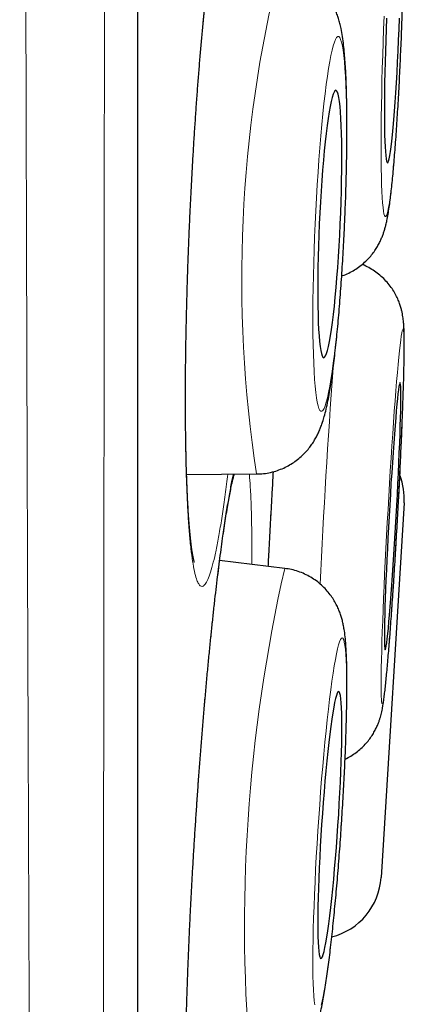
# Model space of a CAD drawing. Header units: millimetres. Extents: x 8 to 869, y 12 to 812.
# Tile 218 of 230: x 714.44 to 716.2, y 784.84 to 789.35. Entities that reach past the tile are written whole.
import ezdxf

# ---------------------------------------------------------------- set-up
doc = ezdxf.new("R2010")
doc.units = ezdxf.units.MM

msp = doc.modelspace()

# ---------------------------------------------------------------- linework, layer by layer
at = {"color": 7, "linetype": 'Continuous', "lineweight": 30}
for p, q in [((714.9845, 777.6467), (714.9845, 810.9815)), ((715.2072, 787.2635), (715.5274, 787.2659)), ((715.5283, 787.266), (715.5274, 787.2659)), ((716.2029, 787.1335), (716.0973, 785.4188)), ((715.6562, 786.8336), (715.3584, 786.8691))]:
    msp.add_line(p, q, dxfattribs=at)
at = {"color": 252, "linetype": 'Continuous', "lineweight": 0}
msp.add_line((714.9822, 777.6163), (714.9822, 794.3141), dxfattribs=at)
at = {"color": 252, "linetype": 'Continuous', "lineweight": 0, "flags": 128}
for points in [[(716.1112, 789.3624), (716.1088, 789.3025), (716.1066, 789.2427), (716.1046, 789.1831), (716.1028, 789.1241), (716.1013, 789.0659), (716.1, 789.009), (716.099, 788.9534), (716.0982, 788.8996), (716.0976, 788.8477), (716.0973, 788.798), (716.0973, 788.7508), (716.0975, 788.7063), (716.098, 788.6647), (716.0987, 788.6262), (716.0997, 788.5909), (716.1009, 788.5592), (716.1024, 788.5311), (716.1041, 788.5067), (716.106, 788.4862), (716.1082, 788.4697), (716.1105, 788.4572), (716.113, 788.4489), (716.1158, 788.4447), (716.1186, 788.4447), (716.1217, 788.4489), (716.1249, 788.4572), (716.1282, 788.4697), (716.1316, 788.4862), (716.1351, 788.5067), (716.1386, 788.5311), (716.1423, 788.5592), (716.1459, 788.5909), (716.1496, 788.6262), (716.1533, 788.6647), (716.157, 788.7063), (716.1606, 788.7508), (716.1642, 788.798), (716.1677, 788.8477), (716.1711, 788.8996), (716.1744, 788.9534), (716.1777, 789.009), (716.1807, 789.0659), (716.1837, 789.1241), (716.1864, 789.1831), (716.189, 789.2427), (716.1914, 789.3025)], [(716.1914, 789.3025), (716.1936, 789.3624)], [(715.9296, 788.4105), (715.9321, 788.4703), (715.9343, 788.5299), (715.9361, 788.5889), (715.9376, 788.647), (715.9387, 788.704), (715.9395, 788.7595), (715.9398, 788.8133), (715.9398, 788.8652), (715.9395, 788.9149), (715.9387, 788.9621), (715.9376, 789.0066), (715.9361, 789.0482), (715.9342, 789.0867), (715.932, 789.1219), (715.9295, 789.1536), (715.9266, 789.1817), (715.9234, 789.2061), (715.9199, 789.2266), (715.9162, 789.2431), (715.9121, 789.2555), (715.9079, 789.2639), (715.9034, 789.2681), (715.8987, 789.2681), (715.8938, 789.2639), (715.8888, 789.2555), (715.8837, 789.2431), (715.8784, 789.2266), (715.8731, 789.2061), (715.8677, 789.1817), (715.8623, 789.1536), (715.857, 789.1219), (715.8516, 789.0867), (715.8463, 789.0482), (715.841, 789.0066), (715.8359, 788.9621), (715.8309, 788.9149), (715.826, 788.8652), (715.8214, 788.8133), (715.8169, 788.7595), (715.8126, 788.704), (715.8086, 788.647), (715.8049, 788.5889), (715.8014, 788.5299), (715.7982, 788.4703), (715.7954, 788.4105), (715.7929, 788.3506), (715.7907, 788.291), (715.7888, 788.2321), (715.7873, 788.1739), (715.7862, 788.117), (715.7855, 788.0614), (715.7851, 788.0076), (715.7851, 787.9557), (715.7855, 787.9061), (715.7863, 787.8589), (715.7874, 787.8144), (715.7889, 787.7728), (715.7908, 787.7343), (715.793, 787.6991), (715.7955, 787.6673), (715.7984, 787.6392), (715.8016, 787.6148), (715.8051, 787.5944), (715.8088, 787.5779), (715.8128, 787.5654), (715.8171, 787.5571), (715.8216, 787.5529), (715.8263, 787.5529), (715.8311, 787.5571), (715.8361, 787.5654), (715.8413, 787.5779), (715.8465, 787.5944), (715.8518, 787.6148), (715.8572, 787.6392), (715.8626, 787.6673), (715.868, 787.6991), (715.8734, 787.7343), (715.8787, 787.7728), (715.884, 787.8144), (715.8891, 787.8589), (715.8941, 787.9061), (715.8989, 787.9557), (715.9036, 788.0076), (715.9081, 788.0614), (715.9123, 788.117), (715.9164, 788.1739), (715.9201, 788.2321), (715.9236, 788.291), (715.9267, 788.3506), (715.9296, 788.4105)], [(716.1025, 786.2145), (716.1042, 786.2165), (716.1061, 786.2227), (716.1083, 786.233), (716.1106, 786.2474), (716.1132, 786.2658), (716.1159, 786.2882), (716.1188, 786.3143), (716.1218, 786.3442), (716.125, 786.3776), (716.1283, 786.4144), (716.1317, 786.4544), (716.1352, 786.4974), (716.1388, 786.5432), (716.1424, 786.5915), (716.1461, 786.6423), (716.1498, 786.6951), (716.1535, 786.7497), (716.1571, 786.8059), (716.1608, 786.8635), (716.1643, 786.922), (716.1679, 786.9813), (716.1713, 787.041), (716.1746, 787.1009), (716.1778, 787.1606), (716.1809, 787.2199), (716.1838, 787.2784), (716.1865, 787.336), (716.1891, 787.3923), (716.1915, 787.447), (716.1937, 787.4999), (716.1957, 787.5507), (716.1974, 787.5992), (716.1989, 787.6451), (716.2002, 787.6883), (716.2012, 787.7284), (716.202, 787.7653), (716.2026, 787.7989), (716.2028, 787.8289), (716.2029, 787.8552), (716.2026, 787.8777), (716.2021, 787.8963), (716.2014, 787.9108), (716.2004, 787.9213), (716.1992, 787.9277), (716.1977, 787.9298), (716.196, 787.9278), (716.194, 787.9217), (716.1919, 787.9114), (716.1895, 787.897), (716.187, 787.8786), (716.1843, 787.8562), (716.1814, 787.8301), (716.1783, 787.8002), (716.1751, 787.7668), (716.1718, 787.73), (716.1684, 787.69), (716.1649, 787.647), (716.1614, 787.6012), (716.1577, 787.5528), (716.1541, 787.5021), (716.1504, 787.4493), (716.1467, 787.3947), (716.143, 787.3384), (716.1394, 787.2809), (716.1358, 787.2224), (716.1323, 787.1631), (716.1289, 787.1034), (716.1256, 787.0435), (716.1223, 786.9838), (716.1193, 786.9245), (716.1164, 786.8659), (716.1136, 786.8084), (716.111, 786.7521), (716.1086, 786.6974), (716.1065, 786.6445), (716.1045, 786.5936), (716.1027, 786.5452), (716.1012, 786.4992), (716.0999, 786.4561), (716.0989, 786.416), (716.0981, 786.3791), (716.0976, 786.3455), (716.0973, 786.3155), (716.0973, 786.2892), (716.0975, 786.2667), (716.098, 786.2481), (716.0988, 786.2335), (716.0998, 786.2231), (716.101, 786.2167), (716.1025, 786.2145)], [(715.8223, 784.8339), (715.827, 784.8522), (715.8319, 784.8744), (715.837, 784.9004), (715.8421, 784.9301), (715.8474, 784.9633), (715.8527, 785), (715.8581, 785.0398), (715.8635, 785.0827), (715.8689, 785.1283), (715.8742, 785.1766), (715.8796, 785.2272), (715.8848, 785.2799), (715.8899, 785.3345), (715.8949, 785.3906), (715.8997, 785.448), (715.9043, 785.5065), (715.9088, 785.5657), (715.913, 785.6254), (715.917, 785.6852), (715.9207, 785.7449), (715.9241, 785.8042), (715.9272, 785.8627), (715.93, 785.9203), (715.9325, 785.9766), (715.9346, 786.0314), (715.9364, 786.0843), (715.9378, 786.1352), (715.9389, 786.1837), (715.9396, 786.2297), (715.9399, 786.2729), (715.9398, 786.3131), (715.9394, 786.3501), (715.9385, 786.3838), (715.9373, 786.4139), (715.9358, 786.4403), (715.9339, 786.463), (715.9316, 786.4817), (715.929, 786.4964), (715.9261, 786.507), (715.9229, 786.5135), (715.9193, 786.5159), (715.9155, 786.514), (715.9115, 786.508), (715.9072, 786.4979), (715.9027, 786.4836), (715.8979, 786.4654), (715.8931, 786.4432), (715.888, 786.4172), (715.8829, 786.3875), (715.8776, 786.3542), (715.8723, 786.3176), (715.8669, 786.2777), (715.8615, 786.2349), (715.8561, 786.1892), (715.8507, 786.1409), (715.8454, 786.0903), (715.8402, 786.0376), (715.8351, 785.9831), (715.8301, 785.9269), (715.8253, 785.8695), (715.8206, 785.811), (715.8162, 785.7518), (715.812, 785.6922), (715.808, 785.6323), (715.8043, 785.5726), (715.8009, 785.5134), (715.7978, 785.4548), (715.795, 785.3972), (715.7925, 785.3409), (715.7903, 785.2862), (715.7886, 785.2332), (715.7871, 785.1824), (715.7861, 785.1338), (715.7854, 785.0878), (715.7851, 785.0446), (715.7852, 785.0044), (715.7856, 784.9674), (715.7864, 784.9338), (715.7876, 784.9036), (715.7892, 784.8772), (715.7911, 784.8546), (715.7934, 784.8358)]]:
    msp.add_lwpolyline(points, dxfattribs=at)
at = {"color": 7, "linetype": 'Continuous', "lineweight": 30, "flags": 128}
for points in [[(716.1226, 789.3531), (716.1206, 789.3025), (716.1188, 789.252), (716.1171, 789.2017), (716.1157, 789.1522), (716.1146, 789.1037), (716.1136, 789.0565), (716.113, 789.011), (716.1126, 788.9675), (716.1124, 788.9263), (716.1125, 788.8877), (716.1128, 788.8519), (716.1134, 788.8192), (716.1143, 788.7898), (716.1154, 788.7639), (716.1167, 788.7416), (716.1183, 788.7232), (716.1201, 788.7088), (716.1221, 788.6984), (716.1243, 788.6921), (716.1266, 788.6901), (716.1291, 788.6921), (716.1318, 788.6984), (716.1346, 788.7088), (716.1375, 788.7232), (716.1404, 788.7416), (716.1435, 788.7639), (716.1466, 788.7898), (716.1497, 788.8192), (716.1528, 788.8519), (716.1559, 788.8877), (716.1589, 788.9263), (716.1619, 788.9675), (716.1648, 789.011), (716.1677, 789.0565), (716.1703, 789.1037), (716.1729, 789.1522), (716.1753, 789.2017), (716.1775, 789.252), (716.1796, 789.3025)], [(716.1796, 789.3025), (716.1814, 789.3531)], [(715.9104, 788.4105), (715.9125, 788.461), (715.9142, 788.5113), (715.9157, 788.5608), (715.9167, 788.6093), (715.9174, 788.6564), (715.9177, 788.7019), (715.9176, 788.7454), (715.9172, 788.7866), (715.9164, 788.8252), (715.9152, 788.861), (715.9136, 788.8937), (715.9117, 788.9231), (715.9095, 788.949), (715.9069, 788.9712), (715.9041, 788.9896), (715.9009, 789.0041), (715.8975, 789.0144), (715.8939, 789.0207), (715.89, 789.0228), (715.886, 789.0207), (715.8818, 789.0144), (715.8774, 789.0041), (715.873, 788.9896), (715.8685, 788.9712), (715.8639, 788.949), (715.8593, 788.9231), (715.8548, 788.8937), (715.8503, 788.861), (715.8459, 788.8252), (715.8416, 788.7866), (715.8375, 788.7454), (715.8335, 788.7019), (715.8297, 788.6564), (715.8261, 788.6093), (715.8228, 788.5608), (715.8198, 788.5113), (715.817, 788.461), (715.8146, 788.4105), (715.8125, 788.3599), (715.8107, 788.3097), (715.8093, 788.2602), (715.8083, 788.2117), (715.8076, 788.1645), (715.8073, 788.119), (715.8073, 788.0756), (715.8078, 788.0344), (715.8086, 787.9958), (715.8098, 787.96), (715.8113, 787.9273), (715.8132, 787.8979), (715.8155, 787.872), (715.818, 787.8497), (715.8209, 787.8313), (715.824, 787.8169), (715.8274, 787.8065), (715.8311, 787.8002), (715.835, 787.7982), (715.839, 787.8002), (715.8432, 787.8065), (715.8476, 787.8169), (715.852, 787.8313), (715.8565, 787.8497), (715.8611, 787.872), (715.8656, 787.8979), (715.8702, 787.9273), (715.8747, 787.96), (715.8791, 787.9958), (715.8834, 788.0344), (715.8875, 788.0756), (715.8915, 788.119), (715.8953, 788.1645), (715.8988, 788.2117), (715.9021, 788.2602), (715.9052, 788.3097), (715.9079, 788.3599), (715.9104, 788.4105)], [(716.1161, 786.4602), (716.1176, 786.4622), (716.1193, 786.4684), (716.1212, 786.4787), (716.1233, 786.4931), (716.1255, 786.5114), (716.128, 786.5335), (716.1306, 786.5593), (716.1333, 786.5887), (716.1361, 786.6213), (716.1391, 786.657), (716.1421, 786.6956), (716.1452, 786.7367), (716.1483, 786.7801), (716.1514, 786.8255), (716.1545, 786.8726), (716.1576, 786.9211), (716.1606, 786.9706), (716.1635, 787.0207), (716.1664, 787.0713), (716.1692, 787.1218), (716.1718, 787.172), (716.1742, 787.2215), (716.1765, 787.27), (716.1787, 787.3172), (716.1806, 787.3627), (716.1823, 787.4062), (716.1838, 787.4474), (716.1851, 787.486), (716.1861, 787.5218), (716.1869, 787.5546), (716.1874, 787.584), (716.1877, 787.61), (716.1877, 787.6323), (716.1875, 787.6507), (716.187, 787.6652), (716.1863, 787.6757), (716.1853, 787.682), (716.184, 787.6842), (716.1826, 787.6822), (716.1809, 787.676), (716.179, 787.6657), (716.1769, 787.6513), (716.1746, 787.633), (716.1722, 787.6109), (716.1696, 787.585), (716.1669, 787.5557), (716.164, 787.5231), (716.1611, 787.4874), (716.1581, 787.4488), (716.155, 787.4077), (716.1519, 787.3643), (716.1488, 787.3189), (716.1457, 787.2718), (716.1426, 787.2233), (716.1396, 787.1738), (716.1366, 787.1236), (716.1338, 787.0731), (716.131, 787.0226), (716.1284, 786.9724), (716.1259, 786.9228), (716.1236, 786.8743), (716.1215, 786.8272), (716.1196, 786.7817), (716.1178, 786.7382), (716.1163, 786.697), (716.1151, 786.6584), (716.114, 786.6225), (716.1132, 786.5898), (716.1127, 786.5603), (716.1124, 786.5344), (716.1124, 786.5121), (716.1127, 786.4936), (716.1131, 786.4791), (716.1139, 786.4687), (716.1149, 786.4624), (716.1161, 786.4602)], [(715.8219, 785.0472), (715.8252, 785.0491), (715.8286, 785.0551), (715.8324, 785.0653), (715.8363, 785.0795), (715.8404, 785.0977), (715.8447, 785.1197), (715.849, 785.1454), (715.8535, 785.1746), (715.858, 785.2071), (715.8626, 785.2427), (715.8672, 785.2812), (715.8717, 785.3222), (715.8761, 785.3655), (715.8805, 785.4108), (715.8848, 785.4578), (715.8889, 785.5062), (715.8928, 785.5557), (715.8965, 785.6058), (715.9, 785.6563), (715.9032, 785.7068), (715.9061, 785.757), (715.9088, 785.8065), (715.9111, 785.855), (715.9131, 785.9022), (715.9148, 785.9477), (715.9161, 785.9912), (715.917, 786.0325), (715.9175, 786.0712), (715.9177, 786.1071), (715.9175, 786.1399), (715.9169, 786.1694), (715.916, 786.1955), (715.9147, 786.2179), (715.913, 786.2364), (715.911, 786.251), (715.9087, 786.2616), (715.906, 786.2681), (715.9031, 786.2704), (715.8998, 786.2685), (715.8963, 786.2624), (715.8926, 786.2523), (715.8887, 786.238), (715.8846, 786.2199), (715.8803, 786.1978), (715.8759, 786.1721), (715.8715, 786.1429), (715.8669, 786.1104), (715.8624, 786.0748), (715.8578, 786.0364), (715.8533, 785.9954), (715.8488, 785.952), (715.8445, 785.9067), (715.8402, 785.8597), (715.8361, 785.8113), (715.8322, 785.7619), (715.8285, 785.7118), (715.825, 785.6613), (715.8218, 785.6107), (715.8188, 785.5606), (715.8162, 785.511), (715.8139, 785.4625), (715.8119, 785.4154), (715.8102, 785.3699), (715.8089, 785.3263), (715.808, 785.2851), (715.8074, 785.2464), (715.8073, 785.2105), (715.8075, 785.1777), (715.808, 785.1481), (715.809, 785.1221), (715.8103, 785.0997), (715.8119, 785.0811), (715.814, 785.0665), (715.8163, 785.0559), (715.819, 785.0495), (715.8219, 785.0472)]]:
    msp.add_lwpolyline(points, dxfattribs=at)
at = {"color": 252, "linetype": 'Continuous', "lineweight": 0}
for centre, radius, start, end in [((721.4006, 788.1599), 5.9409, 166.16412, 188.65533), ((755.2043, 784.9012), 39.4296, 175.85429, 177.29559), ((722.8711, 785.1939), 7.3988, 167.19649, 185.21423)]:
    msp.add_arc(centre, radius, start, end, dxfattribs=at)
at = {"color": 7, "linetype": 'Continuous', "lineweight": 30}
for centre, start, end in [((715.9035, 787.152), 356.475, 20.6726), ((715.7978, 785.4373), 284.1006, 356.475)]:
    msp.add_arc(centre, 0.3, start, end, dxfattribs=at)
at = {"color": 252, "linetype": 'Continuous', "lineweight": 0}
for points, knots in [([(714.5541, 776.2396), (714.5541, 776.2407), (714.554, 776.2441), (714.5539, 776.2552), (714.5536, 776.2744), (714.5531, 776.3029), (714.5525, 776.3429), (714.5518, 776.3917), (714.5509, 776.4493), (714.5499, 776.5158), (714.5488, 776.5912), (714.5475, 776.6756), (714.5462, 776.769), (714.5447, 776.8712), (714.5431, 776.9823), (714.5415, 777.1021), (714.5399, 777.2198), (714.5385, 777.333), (714.5371, 777.4398), (714.5358, 777.5513), (714.5343, 777.6799), (714.5326, 777.8274), (714.5308, 777.9957), (714.529, 778.1721), (714.5271, 778.3567), (714.5253, 778.5492), (714.5234, 778.7478), (714.5216, 778.9522), (714.5198, 779.1621), (714.518, 779.3792), (714.5162, 779.6034), (714.5144, 779.8348), (714.5125, 780.0859), (714.5105, 780.358), (714.5084, 780.6504), (714.5064, 780.9496), (714.5045, 781.2552), (714.5025, 781.5691), (714.5007, 781.8868), (714.4989, 782.2075), (714.4972, 782.5307), (714.4956, 782.8608), (714.494, 783.1944), (714.4924, 783.5309), (714.4909, 783.87), (714.4894, 784.2149), (714.4879, 784.5757), (714.4863, 784.9525), (714.4848, 785.3433), (714.4833, 785.7373), (714.4818, 786.1344), (714.4803, 786.5369), (714.4789, 786.939), (714.4776, 787.3399), (714.4763, 787.7396), (714.4751, 788.1433), (714.4739, 788.547), (714.4728, 788.95), (714.4718, 789.3522), (714.4707, 789.7573), (714.4697, 790.176), (714.4686, 790.608), (714.4676, 791.0505), (714.4665, 791.4922), (714.4655, 791.9332), (714.4645, 792.376), (714.4636, 792.8143), (714.4626, 793.2474), (714.4617, 793.6754), (714.4609, 794.104), (714.4601, 794.529), (714.4593, 794.9497), (714.4586, 795.3662), (714.4579, 795.7825), (714.4572, 796.2096), (714.4565, 796.6472), (714.4558, 797.092), (714.4551, 797.5323), (714.4545, 797.9681), (714.4538, 798.4021), (714.4532, 798.828), (714.4526, 799.2454), (714.452, 799.6545), (714.4514, 800.0608), (714.4508, 800.4603), (714.4503, 800.8524), (714.4498, 801.2375), (714.4494, 801.619), (714.449, 801.9829), (714.4486, 802.3292), (714.4483, 802.6585), (714.448, 802.9843), (714.4477, 803.3072), (714.4474, 803.6267), (714.4472, 803.9429), (714.4469, 804.255), (714.4466, 804.5444), (714.4464, 804.8115), (714.4462, 805.0572), (714.446, 805.2999), (714.4458, 805.5648), (714.4455, 805.8503), (714.4453, 806.1548), (714.445, 806.4537), (714.4448, 806.7469), (714.4446, 807.034), (714.4445, 807.3124), (714.4443, 807.5821), (714.4442, 807.8432), (714.4442, 808.098), (714.4441, 808.3464), (714.444, 808.5883), (714.4439, 808.8049), (714.4439, 808.9981), (714.4438, 809.1695), (714.4438, 809.3366), (714.4437, 809.5166), (714.4437, 809.7075), (714.4436, 809.9073), (714.4436, 810.0994), (714.4435, 810.2837), (714.4435, 810.4601), (714.4434, 810.6268), (714.4434, 810.7841), (714.4434, 810.9319), (714.4434, 811.0717), (714.4435, 811.2034), (714.4435, 811.3269), (714.4436, 811.4438), (714.4436, 811.5536), (714.4437, 811.6557), (714.4437, 811.7486), (714.4437, 811.832), (714.4437, 811.906), (714.4437, 811.9705), (714.4437, 812.0253), (714.4437, 812.0704), (714.4437, 812.1054), (714.4437, 812.1309), (714.4437, 812.1395), (714.4437, 812.1437)], [0, 0, 0, 0, 0.002669, 0.007957, 0.013245, 0.020344, 0.027444, 0.034544, 0.041676, 0.048808, 0.05594, 0.063138, 0.070337, 0.077535, 0.084766, 0.091997, 0.099228, 0.104656, 0.110084, 0.115518, 0.120952, 0.128107, 0.135262, 0.142417, 0.149603, 0.15679, 0.163976, 0.170997, 0.178019, 0.18504, 0.19209, 0.199141, 0.206191, 0.214396, 0.222605, 0.230662, 0.238718, 0.246794, 0.254871, 0.26262, 0.270369, 0.278136, 0.285902, 0.293447, 0.300991, 0.308552, 0.316112, 0.324337, 0.332566, 0.340642, 0.348718, 0.356815, 0.364911, 0.372679, 0.380448, 0.388235, 0.396022, 0.403587, 0.411152, 0.418733, 0.426314, 0.434498, 0.442686, 0.450722, 0.458758, 0.466814, 0.474869, 0.482598, 0.490327, 0.498074, 0.505821, 0.513346, 0.520872, 0.528414, 0.535956, 0.544122, 0.552292, 0.560311, 0.568329, 0.576367, 0.584405, 0.592117, 0.599828, 0.607558, 0.615287, 0.622796, 0.630304, 0.63783, 0.645355, 0.652049, 0.658744, 0.66545, 0.672156, 0.678897, 0.685638, 0.69239, 0.699143, 0.704668, 0.710193, 0.715724, 0.721255, 0.728539, 0.735823, 0.743106, 0.750423, 0.757742, 0.765059, 0.772211, 0.779364, 0.786516, 0.7937, 0.800885, 0.808069, 0.81359, 0.819112, 0.824641, 0.830169, 0.837449, 0.844729, 0.852008, 0.859321, 0.866635, 0.873948, 0.881096, 0.888244, 0.895392, 0.902572, 0.909753, 0.916933, 0.924461, 0.93199, 0.939518, 0.947083, 0.954649, 0.962214, 0.969817, 0.977422, 0.985026, 0.992668, 1, 1, 1, 1]), ([(714.8397, 811.9146), (714.8397, 811.914), (714.8397, 811.913), (714.8398, 811.9045), (714.8398, 811.8909), (714.8398, 811.8696), (714.8398, 811.8385), (714.8399, 811.7948), (714.8399, 811.7414), (714.8399, 811.6782), (714.8399, 811.6053), (714.84, 811.5297), (714.8399, 811.4538), (714.8399, 811.3799), (714.8399, 811.3006), (714.8399, 811.2075), (714.8399, 811.0985), (714.8399, 810.9714), (714.8398, 810.8352), (714.8398, 810.6898), (714.8398, 810.5352), (714.8398, 810.3742), (714.8399, 810.2073), (714.8399, 810.0351), (714.8399, 809.8549), (714.8399, 809.6668), (714.8399, 809.4707), (714.8399, 809.2856), (714.8399, 809.1136), (714.8399, 808.9567), (714.8399, 808.7959), (714.8399, 808.6101), (714.8398, 808.3974), (714.8398, 808.1557), (714.8397, 807.9067), (714.8397, 807.6504), (714.8396, 807.3868), (714.8395, 807.1173), (714.8395, 806.8421), (714.8394, 806.5615), (714.8394, 806.2742), (714.8393, 805.9803), (714.8393, 805.6801), (714.8392, 805.3999), (714.8392, 805.1416), (714.8392, 804.9064), (714.8391, 804.6681), (714.8391, 804.408), (714.839, 804.1252), (714.8389, 803.8189), (714.8388, 803.5083), (714.8387, 803.1934), (714.8386, 802.8744), (714.8384, 802.5514), (714.8383, 802.2245), (714.8381, 801.8848), (714.838, 801.5324), (714.8378, 801.167), (714.8377, 800.7975), (714.8376, 800.424), (714.8375, 800.0468), (714.8373, 799.6677), (714.8372, 799.2871), (714.8371, 798.9052), (714.837, 798.5204), (714.8368, 798.1328), (714.8366, 797.7427), (714.8365, 797.384), (714.8363, 797.0572), (714.8362, 796.7628), (714.836, 796.4676), (714.8358, 796.1201), (714.8356, 795.7201), (714.8353, 795.267), (714.835, 794.8128), (714.8347, 794.3663), (714.8345, 793.9282), (714.8342, 793.4984), (714.834, 793.0687), (714.8337, 792.6463), (714.8335, 792.2318), (714.8332, 791.825), (714.8329, 791.4192), (714.8326, 791.0163), (714.8323, 790.6166), (714.832, 790.2041), (714.8316, 789.7776), (714.8312, 789.3373), (714.8307, 788.9), (714.8303, 788.4738), (714.8299, 788.0594), (714.8295, 787.6562), (714.8291, 787.2567), (714.8287, 786.8675), (714.8283, 786.4888), (714.8279, 786.1204), (714.8275, 785.7562), (714.8271, 785.3976), (714.8266, 785.0452), (714.8262, 784.6856), (714.8257, 784.3184), (714.8251, 783.9442), (714.8246, 783.5763), (714.824, 783.2218), (714.8234, 782.8809), (714.8228, 782.5528), (714.8222, 782.2314), (714.8216, 781.922), (714.821, 781.6245), (714.8204, 781.3386), (714.8198, 781.0594), (714.8192, 780.7882), (714.8186, 780.5251), (714.818, 780.2715), (714.8174, 780.0262), (714.8167, 779.7893), (714.8161, 779.5593), (714.8154, 779.3364), (714.8147, 779.1207), (714.814, 778.9158), (714.8133, 778.7214), (714.8126, 778.5373), (714.8119, 778.3602), (714.8111, 778.1903), (714.8104, 778.0278), (714.8098, 777.8869), (714.8092, 777.7657), (714.8088, 777.662), (714.8083, 777.5624), (714.8078, 777.4535), (714.8072, 777.3377), (714.8066, 777.2177), (714.806, 777.1064), (714.8054, 777.0037), (714.8048, 776.9099), (714.8043, 776.8264), (714.8038, 776.7528), (714.8034, 776.6887), (714.803, 776.633), (714.8026, 776.5857), (714.8023, 776.547), (714.8021, 776.5197), (714.8019, 776.5012), (714.8018, 776.4895), (714.8018, 776.4822), (714.8017, 776.4813), (714.8017, 776.4808)], [0, 0, 0, 0, 0.005555, 0.01111, 0.016673, 0.022235, 0.029685, 0.037137, 0.044588, 0.052075, 0.059564, 0.067052, 0.072694, 0.078337, 0.083986, 0.089636, 0.09698, 0.104326, 0.11167, 0.119051, 0.126432, 0.133812, 0.140861, 0.14791, 0.154959, 0.162039, 0.16912, 0.1762, 0.181358, 0.186516, 0.19168, 0.196844, 0.204002, 0.211161, 0.21832, 0.225511, 0.232703, 0.239894, 0.247017, 0.254141, 0.261265, 0.268421, 0.275578, 0.282734, 0.288075, 0.293416, 0.298763, 0.30411, 0.310714, 0.317317, 0.323932, 0.330547, 0.337174, 0.343802, 0.350441, 0.35708, 0.364268, 0.371456, 0.378644, 0.385866, 0.393088, 0.40031, 0.407464, 0.414618, 0.421772, 0.428958, 0.436145, 0.443331, 0.448694, 0.454058, 0.459427, 0.464797, 0.472973, 0.48115, 0.489348, 0.497547, 0.505288, 0.51303, 0.52079, 0.52855, 0.535933, 0.543316, 0.550714, 0.558113, 0.565421, 0.572734, 0.58095, 0.589166, 0.597404, 0.605642, 0.613421, 0.6212, 0.628998, 0.636796, 0.644215, 0.651634, 0.659069, 0.666504, 0.673849, 0.681198, 0.689395, 0.697591, 0.705809, 0.714027, 0.721785, 0.729544, 0.737321, 0.745098, 0.752496, 0.759893, 0.767307, 0.774721, 0.782044, 0.789371, 0.796588, 0.803805, 0.811022, 0.818271, 0.825521, 0.83277, 0.839689, 0.846608, 0.853526, 0.860474, 0.867423, 0.874371, 0.879431, 0.884492, 0.889558, 0.894623, 0.901844, 0.909065, 0.916286, 0.92354, 0.930796, 0.938051, 0.944978, 0.951906, 0.958833, 0.965791, 0.97275, 0.979709, 0.984779, 0.989849, 0.994924, 1, 1, 1, 1]), ([(715.478, 789.9582), (715.4755, 789.9771), (715.4704, 790.0149), (715.4616, 790.0576), (715.4522, 790.0896), (715.4421, 790.1097), (715.4313, 790.1177), (715.42, 790.1137), (715.4082, 790.0979), (715.396, 790.0704), (715.3835, 790.031), (715.3708, 789.9802), (715.358, 789.9186), (715.3451, 789.8466), (715.3323, 789.7642), (715.3197, 789.6724), (715.3072, 789.5719), (715.2951, 789.4634), (715.2835, 789.3474), (715.2723, 789.2249), (715.2617, 789.0968), (715.2517, 788.9641), (715.2425, 788.8276), (715.2341, 788.6881), (715.2265, 788.5469), (715.2198, 788.405), (715.2141, 788.2633), (715.2093, 788.1227), (715.2056, 787.9842), (715.2029, 787.8491), (715.2013, 787.7182), (715.2008, 787.5922), (715.2013, 787.4722), (715.2029, 787.359), (715.2057, 787.2537), (715.2094, 787.1567), (715.2142, 787.0685), (715.2199, 786.9902), (715.2267, 786.9223), (715.2343, 786.865), (715.2428, 786.8188), (715.2515, 786.7859), (715.2603, 786.7647), (715.269, 786.7531), (715.2787, 786.7494), (715.2895, 786.756), (715.3014, 786.7748), (715.3137, 786.8054), (715.3263, 786.8474), (715.339, 786.9009), (715.3519, 786.9654), (715.3647, 787.04), (715.3775, 787.1249), (715.3877, 787.2001), (715.3936, 787.2498), (715.3954, 787.2649)], [0, 0, 0, 0, 0.019221, 0.03851, 0.0578, 0.07702, 0.096241, 0.115531, 0.13482, 0.154041, 0.173261, 0.192551, 0.21184, 0.231061, 0.250282, 0.269571, 0.288861, 0.308081, 0.327302, 0.346592, 0.365881, 0.385102, 0.404322, 0.423612, 0.442901, 0.462122, 0.481343, 0.500632, 0.519922, 0.539142, 0.558363, 0.577653, 0.596942, 0.616163, 0.635383, 0.654673, 0.673962, 0.693183, 0.712404, 0.731693, 0.750983, 0.770203, 0.786226, 0.802268, 0.81829, 0.837511, 0.8568, 0.87609, 0.895311, 0.914531, 0.933821, 0.95311, 0.972331, 0.991552, 1, 1, 1, 1]), ([(715.4212, 787.2651), (715.4205, 787.2623), (715.4161, 787.2444), (715.4074, 787.2006), (715.3952, 787.1335), (715.3827, 787.0549), (715.37, 786.9668), (715.3571, 786.8697), (715.3443, 786.7645), (715.3315, 786.6514), (715.3188, 786.5314), (715.3064, 786.4055), (715.2944, 786.2748), (715.2827, 786.1398), (715.2716, 786.0014), (715.261, 785.861), (715.2511, 785.7194), (715.2419, 785.5777), (715.2336, 785.4366), (715.226, 785.2974), (715.2194, 785.161), (715.2137, 785.0286), (715.209, 784.9007), (715.2054, 784.7783), (715.2027, 784.6626), (715.2012, 784.5543), (715.2008, 784.454), (715.2014, 784.3624), (715.2031, 784.2802), (715.2059, 784.2084), (715.2097, 784.1469), (715.2145, 784.0963), (715.22, 784.0593), (715.226, 784.034), (715.2322, 784.0185), (715.2394, 784.0107), (715.2479, 784.0128), (715.2575, 784.0271), (715.2679, 784.053), (715.2788, 784.0904), (715.2903, 784.1395), (715.3022, 784.1997), (715.3145, 784.2703), (715.3271, 784.3511), (715.339, 784.4352), (715.3468, 784.4962), (715.3503, 784.5236)], [0, 0, 0, 0, 0.004303, 0.027877, 0.051368, 0.074858, 0.098433, 0.122007, 0.145497, 0.168988, 0.192562, 0.216137, 0.239627, 0.263118, 0.286692, 0.310266, 0.333757, 0.357247, 0.380822, 0.404396, 0.427887, 0.451377, 0.474952, 0.498526, 0.522016, 0.545507, 0.569081, 0.592656, 0.616146, 0.639637, 0.663211, 0.686785, 0.710276, 0.729855, 0.749458, 0.769037, 0.792527, 0.816102, 0.839676, 0.863167, 0.886657, 0.910231, 0.933806, 0.957296, 0.980787, 1, 1, 1, 1]), ([(715.4997, 787.1912), (715.4985, 787.2121), (715.4969, 787.24), (715.4945, 787.2605), (715.494, 787.2656)], [0, 0, 0, 0, 0.748741, 1, 1, 1, 1]), ([(715.6047, 787.2766), (715.6026, 787.242), (715.5979, 787.1602), (715.5907, 787.0308), (715.5848, 786.9204), (715.5816, 786.8582), (715.5808, 786.8425)], [0, 0, 0, 0, 0.239323, 0.565477, 0.890469, 1, 1, 1, 1]), ([(715.5054, 786.8515), (715.5054, 786.8527), (715.5059, 786.8893), (715.5057, 786.954), (715.5049, 787.0438), (715.503, 787.1239), (715.5008, 787.1688), (715.4997, 787.1912)], [0, 0, 0, 0, 0.008243, 0.25574, 0.504122, 0.752503, 1, 1, 1, 1])]:
    msp.add_open_spline(points, degree=3, knots=knots, dxfattribs=at)
at = {"color": 7, "linetype": 'Continuous', "lineweight": 30}
for points, knots in [([(716.1917, 789.3026), (716.1921, 789.3126), (716.1932, 789.3419), (716.1949, 789.3903), (716.1967, 789.4474), (716.1984, 789.5039), (716.1998, 789.5596), (716.201, 789.6143), (716.2019, 789.6677), (716.2027, 789.7197), (716.2032, 789.77), (716.2034, 789.8186), (716.2035, 789.8652), (716.2033, 789.9097), (716.2028, 789.952), (716.2021, 789.992), (716.2011, 790.0298), (716.1998, 790.0654), (716.1981, 790.0993), (716.1959, 790.1323), (716.1932, 790.1616), (716.19, 790.187), (716.1867, 790.2074), (716.183, 790.2255), (716.1786, 790.2427), (716.1732, 790.2606), (716.1663, 790.2794), (716.1575, 790.2996), (716.1462, 790.3209), (716.1321, 790.3431), (716.1149, 790.3654), (716.0948, 790.387), (716.072, 790.4071), (716.0467, 790.4251), (716.0195, 790.4407), (715.9906, 790.4534), (715.9593, 790.4632), (715.9326, 790.4692), (715.9159, 790.4703), (715.9109, 790.4707)], [0, 0, 0, 0, 0.018143, 0.052634, 0.087134, 0.121648, 0.156183, 0.19075, 0.225358, 0.260021, 0.294756, 0.329585, 0.364538, 0.399653, 0.43499, 0.470633, 0.506718, 0.543468, 0.581292, 0.621041, 0.66493, 0.697399, 0.722384, 0.7417, 0.758841, 0.774686, 0.790118, 0.805619, 0.821718, 0.838683, 0.856448, 0.87478, 0.893468, 0.912374, 0.931413, 0.950535, 0.969708, 0.990986, 1, 1, 1, 1]), ([(715.2426, 786.8625), (715.2425, 786.8625), (715.2425, 786.8625), (715.2415, 786.8661), (715.2397, 786.8731), (715.2374, 786.884), (715.2347, 786.8988), (715.2317, 786.9178), (715.2285, 786.941), (715.2254, 786.9682), (715.2222, 786.9993), (715.2192, 787.0343), (715.2164, 787.0731), (715.2137, 787.1156), (715.2112, 787.1616), (715.209, 787.211), (715.2071, 787.2635), (715.2055, 787.319), (715.2041, 787.3773), (715.2031, 787.4382), (715.2024, 787.5015), (715.202, 787.5669), (715.202, 787.6343), (715.2023, 787.7034), (715.2029, 787.774), (715.2039, 787.846), (715.2052, 787.9192), (715.2068, 787.9936), (715.2087, 788.0692), (715.211, 788.1459), (715.2135, 788.2232), (715.2164, 788.3011), (715.2196, 788.3794), (715.2231, 788.4579), (715.2269, 788.5362), (715.2309, 788.6142), (715.2352, 788.6917), (715.2398, 788.7688), (715.2447, 788.8453), (715.2497, 788.9209), (715.255, 788.9954), (715.2605, 789.0683), (715.2662, 789.1394), (715.272, 789.2083), (715.278, 789.275), (715.2841, 789.3399), (715.2904, 789.4032), (715.2968, 789.4647), (715.3034, 789.524), (715.3101, 789.5811), (715.3169, 789.6356), (715.3237, 789.6872), (715.3305, 789.7357), (715.3373, 789.7809), (715.344, 789.8225), (715.3505, 789.8604), (715.3568, 789.8943), (715.3628, 789.9239), (715.3685, 789.9492), (715.3735, 789.9698), (715.3779, 789.9858), (715.3815, 789.9974), (715.384, 790.0049), (715.3856, 790.0089), (715.3857, 790.0091), (715.3857, 790.0091)], [0, 0, 0, 0, 0.006394, 0.016769, 0.028156, 0.040526, 0.053795, 0.067837, 0.082509, 0.097654, 0.113085, 0.128902, 0.14505, 0.161466, 0.1781, 0.194908, 0.211854, 0.228907, 0.246039, 0.263224, 0.28044, 0.297668, 0.314885, 0.332078, 0.349238, 0.366356, 0.383403, 0.400459, 0.417653, 0.434852, 0.452061, 0.469283, 0.486523, 0.503784, 0.521068, 0.538261, 0.555434, 0.572674, 0.589958, 0.607257, 0.624536, 0.641766, 0.658919, 0.675891, 0.692666, 0.709574, 0.726598, 0.74372, 0.760915, 0.778158, 0.795414, 0.812636, 0.829785, 0.846813, 0.863673, 0.880307, 0.89665, 0.912625, 0.92814, 0.943078, 0.957323, 0.969943, 0.981697, 0.992486, 1, 1, 1, 1]), ([(715.9305, 788.4105), (715.931, 788.4207), (715.9323, 788.4503), (715.9342, 788.4991), (715.9362, 788.5568), (715.9378, 788.6139), (715.9392, 788.6703), (715.9402, 788.7256), (715.9408, 788.7798), (715.9411, 788.8326), (715.9411, 788.8839), (715.9407, 788.9335), (715.9399, 788.9813), (715.9388, 789.0271), (715.9372, 789.071), (715.9353, 789.113), (715.9328, 789.1532), (715.9298, 789.192), (715.9259, 789.2304), (715.921, 789.2678), (715.9153, 789.3002), (715.9091, 789.3276), (715.903, 789.3496), (715.8959, 789.3707), (715.8875, 789.3916), (715.8774, 789.4128), (715.8651, 789.4344), (715.8504, 789.4564), (715.8328, 789.4781), (715.8124, 789.4992), (715.7894, 789.5188), (715.7639, 789.5365), (715.7364, 789.5516), (715.7073, 789.5641), (715.6758, 789.5736), (715.6505, 789.5791), (715.6355, 789.58), (715.6321, 789.5802)], [0, 0, 0, 0, 0.018557, 0.053833, 0.089124, 0.124436, 0.159783, 0.195182, 0.23065, 0.266209, 0.301888, 0.337722, 0.373762, 0.410075, 0.446761, 0.483972, 0.521951, 0.56112, 0.602303, 0.647406, 0.691227, 0.71804, 0.741303, 0.761936, 0.780979, 0.799288, 0.817467, 0.835782, 0.854483, 0.873582, 0.892986, 0.912586, 0.932301, 0.952082, 0.971897, 0.993733, 1, 1, 1, 1]), ([(715.9161, 788.1724), (715.9177, 788.1729), (715.9292, 788.1763), (715.9494, 788.1855), (715.9759, 788.1997), (716.0001, 788.2163), (716.0219, 788.2344), (716.0412, 788.2536), (716.0578, 788.2734), (716.0718, 788.293), (716.0833, 788.312), (716.0926, 788.33), (716.1002, 788.347), (716.1065, 788.3631), (716.1118, 788.3789), (716.1165, 788.395), (716.121, 788.4129), (716.1258, 788.4354), (716.1307, 788.4624), (716.1354, 788.4939), (716.1398, 788.5269), (716.1439, 788.5617), (716.1479, 788.5992), (716.1518, 788.6396), (716.1556, 788.682), (716.1593, 788.7264), (716.1629, 788.7728), (716.1664, 788.8211), (716.1698, 788.8712), (716.1731, 788.9229), (716.1762, 788.9761), (716.1793, 789.0306), (716.1822, 789.0861), (716.1849, 789.1424), (716.1875, 789.1994), (716.1898, 789.2529), (716.1912, 789.2873), (716.1917, 789.3026)], [0, 0, 0, 0, 0.003288, 0.02313, 0.042544, 0.061519, 0.080024, 0.098, 0.115354, 0.131992, 0.147906, 0.163293, 0.17859, 0.194332, 0.211204, 0.230245, 0.252998, 0.282305, 0.325633, 0.369131, 0.409312, 0.447499, 0.487767, 0.526754, 0.56497, 0.602697, 0.640094, 0.677257, 0.714249, 0.751116, 0.787887, 0.824586, 0.861231, 0.897836, 0.934412, 0.970969, 1, 1, 1, 1]), ([(715.5274, 787.2664), (715.5327, 787.2663), (715.5489, 787.2661), (715.5758, 787.2697), (715.6074, 787.2766), (715.6373, 787.2867), (715.6654, 787.2994), (715.6913, 787.3144), (715.715, 787.3313), (715.7362, 787.3496), (715.7548, 787.3687), (715.7709, 787.3881), (715.7846, 787.4075), (715.7963, 787.4266), (715.8063, 787.4455), (715.815, 787.4644), (715.8228, 787.484), (715.8303, 787.5056), (715.8381, 787.5316), (715.8462, 787.5632), (715.8539, 787.5994), (715.861, 787.6375), (715.8674, 787.6766), (715.8735, 787.7179), (715.8794, 787.762), (715.8849, 787.8075), (715.8902, 787.8547), (715.8953, 787.9036), (715.9001, 787.9541), (715.9047, 788.0062), (715.9091, 788.0598), (715.9133, 788.1145), (715.9172, 788.1704), (715.9208, 788.2271), (715.9242, 788.2845), (715.9272, 788.3414), (715.9293, 788.3835), (715.9303, 788.4062), (715.9305, 788.4105)], [0, 0, 0, 0, 0.0097255, 0.0301724, 0.0501946, 0.0698254, 0.0890881, 0.1079887, 0.1265227, 0.1446732, 0.1624251, 0.1798057, 0.1969504, 0.2141629, 0.2318004, 0.2504801, 0.2710854, 0.2949309, 0.3242884, 0.3640943, 0.4091799, 0.4493433, 0.4871085, 0.526903, 0.5651188, 0.6023754, 0.6390174, 0.6752399, 0.7111639, 0.7468693, 0.7824117, 0.8178313, 0.8531583, 0.8884163, 0.9236242, 0.9587979, 0.9920971, 1, 1, 1, 1]), ([(715.9324, 785.9607), (715.9348, 785.9618), (715.9463, 785.9668), (715.9654, 785.9783), (715.9891, 785.995), (716.0104, 786.0135), (716.0292, 786.033), (716.0454, 786.0531), (716.059, 786.0731), (716.0699, 786.0923), (716.0785, 786.11), (716.0852, 786.1261), (716.0903, 786.1405), (716.0944, 786.1537), (716.0977, 786.166), (716.1006, 786.1784), (716.1033, 786.1917), (716.1063, 786.2086), (716.1094, 786.2295), (716.1127, 786.2548), (716.116, 786.2834), (716.1193, 786.3146), (716.1227, 786.349), (716.1261, 786.3854), (716.1294, 786.4242), (716.1329, 786.4653), (716.1363, 786.5086), (716.1398, 786.5542), (716.1434, 786.6018), (716.1469, 786.6513), (716.1504, 786.7026), (716.154, 786.7553), (716.1575, 786.8093), (716.1609, 786.8644), (716.1644, 786.9203), (716.1677, 786.9768), (716.171, 787.0338), (716.1742, 787.0909), (716.1773, 787.1479), (716.1802, 787.2046), (716.1831, 787.2608), (716.1857, 787.3162), (716.1883, 787.3705), (716.1907, 787.4236), (716.1928, 787.4753), (716.1949, 787.5253), (716.1967, 787.5735), (716.1983, 787.6196), (716.1997, 787.6636), (716.2009, 787.7051), (716.2019, 787.7443), (716.2027, 787.7808), (716.2032, 787.8148), (716.2035, 787.8463), (716.2035, 787.8754), (716.2032, 787.903), (716.2025, 787.9267), (716.2014, 787.9472), (716.2, 787.9638), (716.1983, 787.9788), (716.1962, 787.9923), (716.1933, 788.0071), (716.1892, 788.0236), (716.1836, 788.042), (716.1758, 788.0627), (716.1651, 788.0852), (716.1514, 788.1089), (716.1346, 788.1324), (716.1148, 788.1551), (716.0924, 788.176), (716.0677, 788.1949), (716.0408, 788.2109), (716.0214, 788.2209), (716.0107, 788.2245), (716.01, 788.2248)], [0, 0, 0, 0, 0.002489, 0.011924, 0.02113, 0.030089, 0.038771, 0.047123, 0.055055, 0.062465, 0.069311, 0.075708, 0.081925, 0.088311, 0.095177, 0.103047, 0.112664, 0.12539, 0.144948, 0.165563, 0.184892, 0.205382, 0.22482, 0.243734, 0.262356, 0.280795, 0.299114, 0.317349, 0.335524, 0.353654, 0.371751, 0.389823, 0.407876, 0.425914, 0.443942, 0.461962, 0.479977, 0.497989, 0.516002, 0.534015, 0.552032, 0.570054, 0.588085, 0.606128, 0.624186, 0.642263, 0.660367, 0.678504, 0.696685, 0.714925, 0.733247, 0.751683, 0.770285, 0.789144, 0.808426, 0.828483, 0.850256, 0.866541, 0.880042, 0.888283, 0.895652, 0.902483, 0.909218, 0.916146, 0.923668, 0.931946, 0.940867, 0.950202, 0.95979, 0.969537, 0.979388, 0.989306, 0.99927, 1, 1, 1, 1]), ([(715.2189, 784.109), (715.2189, 784.1089), (715.219, 784.1085), (715.2184, 784.111), (715.2174, 784.1165), (715.2159, 784.1259), (715.2141, 784.1393), (715.2123, 784.1568), (715.2104, 784.1785), (715.2085, 784.2044), (715.2069, 784.2342), (715.2054, 784.2678), (715.2042, 784.3051), (715.2032, 784.3461), (715.2025, 784.3906), (715.2021, 784.4385), (715.202, 784.4897), (715.2023, 784.5438), (715.2028, 784.6009), (715.2037, 784.6606), (715.2049, 784.7229), (715.2065, 784.7874), (715.2084, 784.854), (715.2106, 784.9224), (715.2131, 784.9925), (715.2159, 785.0641), (715.219, 785.1368), (715.2224, 785.2107), (715.2261, 785.2856), (715.2301, 785.3617), (715.2343, 785.4387), (715.2388, 785.5164), (715.2436, 785.5945), (715.2487, 785.6729), (715.2539, 785.7514), (715.2594, 785.8298), (715.2651, 785.9078), (715.271, 785.9851), (715.277, 786.0619), (715.2833, 786.138), (715.2897, 786.2132), (715.2962, 786.2873), (715.3029, 786.3598), (715.3096, 786.4305), (715.3163, 786.4989), (715.3231, 786.5651), (715.33, 786.6292), (715.3369, 786.6915), (715.3439, 786.752), (715.3509, 786.8104), (715.358, 786.8665), (715.365, 786.92), (715.372, 786.9706), (715.3789, 787.0182), (715.3856, 787.0624), (715.3922, 787.1031), (715.3985, 787.14), (715.4046, 787.173), (715.4103, 787.2018), (715.4155, 787.2263), (715.4202, 787.246), (715.4235, 787.2588), (715.4249, 787.2638), (715.4253, 787.2651)], [0, 0, 0, 0, 0.002627, 0.012713, 0.023943, 0.036306, 0.049717, 0.064033, 0.079081, 0.094693, 0.110715, 0.126974, 0.143478, 0.160264, 0.177277, 0.194476, 0.211825, 0.229293, 0.246853, 0.26448, 0.282152, 0.299849, 0.31755, 0.335236, 0.352895, 0.370516, 0.388092, 0.405608, 0.423056, 0.440688, 0.458321, 0.475962, 0.493615, 0.511283, 0.528972, 0.546685, 0.564368, 0.581948, 0.599604, 0.61731, 0.63504, 0.65276, 0.670438, 0.688047, 0.705564, 0.722775, 0.740077, 0.757504, 0.775039, 0.792658, 0.810335, 0.828039, 0.845726, 0.863353, 0.880874, 0.898239, 0.91539, 0.932261, 0.94877, 0.964815, 0.980265, 0.994969, 1, 1, 1, 1]), ([(715.581, 786.8425), (715.5821, 786.8643), (715.5845, 786.912), (715.5885, 786.9861), (715.5928, 787.0646), (715.5972, 787.1434), (715.6012, 787.2143), (715.6038, 787.2587), (715.6048, 787.2769)], [0, 0, 0, 0, 0.151815, 0.331401, 0.511712, 0.692668, 0.874164, 1, 1, 1, 1]), ([(715.5029, 784.522), (715.5093, 784.5218), (715.5267, 784.5214), (715.5546, 784.5248), (715.586, 784.5313), (715.6159, 784.5411), (715.6439, 784.5535), (715.6698, 784.5682), (715.6934, 784.5848), (715.7146, 784.6028), (715.7332, 784.6216), (715.7493, 784.6408), (715.7628, 784.6597), (715.7741, 784.6781), (715.7836, 784.6958), (715.7916, 784.713), (715.7986, 784.7302), (715.805, 784.7482), (715.8113, 784.7685), (715.8184, 784.7945), (715.8254, 784.8252), (715.8323, 784.8603), (715.8387, 784.8967), (715.8448, 784.9352), (715.8509, 784.9764), (715.8566, 785.019), (715.8622, 785.0635), (715.8677, 785.1098), (715.8731, 785.1579), (715.8784, 785.2078), (715.8835, 785.2594), (715.8886, 785.3124), (715.8935, 785.3667), (715.8982, 785.4221), (715.9028, 785.4784), (715.9072, 785.5354), (715.9113, 785.5929), (715.9153, 785.6506), (715.919, 785.7083), (715.9225, 785.7659), (715.9257, 785.823), (715.9287, 785.8794), (715.9314, 785.935), (715.9337, 785.9896), (715.9358, 786.0428), (715.9375, 786.0946), (715.9389, 786.1448), (715.94, 786.1931), (715.9407, 786.2395), (715.9411, 786.2839), (715.9411, 786.3261), (715.9408, 786.3663), (715.9399, 786.4045), (715.9387, 786.441), (715.9367, 786.4767), (715.9339, 786.5118), (715.9303, 786.5424), (715.9259, 786.5686), (715.9215, 786.5891), (715.9164, 786.6083), (715.91, 786.6278), (715.9021, 786.648), (715.8921, 786.6692), (715.8797, 786.6913), (715.8644, 786.7137), (715.8461, 786.7358), (715.825, 786.757), (715.8013, 786.7765), (715.7753, 786.7937), (715.7474, 786.8084), (715.7179, 786.8201), (715.6875, 786.8289), (715.6667, 786.8319), (715.6564, 786.8334)], [0, 0, 0, 0, 0.005866, 0.0159, 0.025718, 0.035333, 0.044753, 0.053976, 0.062997, 0.071796, 0.080347, 0.088627, 0.096655, 0.104529, 0.112452, 0.12064, 0.129454, 0.139403, 0.151274, 0.166556, 0.189161, 0.209875, 0.229012, 0.249235, 0.268393, 0.286963, 0.30518, 0.323166, 0.340993, 0.358705, 0.376333, 0.393898, 0.411415, 0.428897, 0.446352, 0.463787, 0.481209, 0.498624, 0.516035, 0.533448, 0.550866, 0.568295, 0.585739, 0.603206, 0.620702, 0.638238, 0.655824, 0.673477, 0.691218, 0.709076, 0.727095, 0.745342, 0.763924, 0.783031, 0.803038, 0.824828, 0.847236, 0.860892, 0.871387, 0.880733, 0.889382, 0.897765, 0.906142, 0.914714, 0.923601, 0.932787, 0.942189, 0.95173, 0.961354, 0.971028, 0.980731, 0.990452, 1, 1, 1, 1])]:
    msp.add_open_spline(points, degree=3, knots=knots, dxfattribs=at)

doc.saveas('drawing.dxf')
